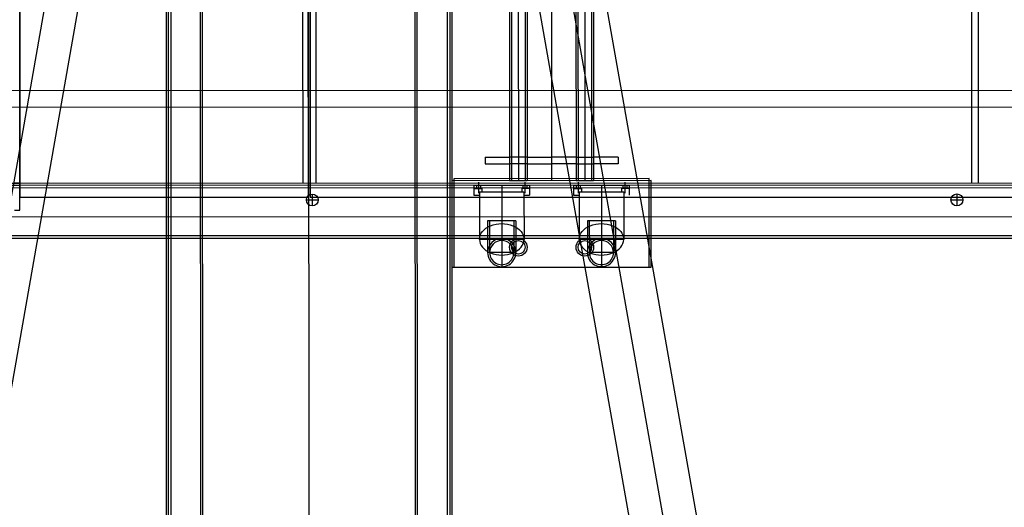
# Model space of a CAD drawing. Header units: metres. Extents: x -270273 to 328371, y -146885 to 591473.
# Tile 88 of 256: x -22002 to -20520, y 7583 to 8316. Entities that reach past the tile are written whole.
import ezdxf

# ---------------------------------------------------------------- set-up
doc = ezdxf.new("R2010")
doc.units = ezdxf.units.M
doc.layers.get('0').update_dxf_attribs({"color": 151})
for name, color, linetype in [('B-XX-GR-KRUIDEN-G', 98, 'Continuous'), ('B-XX-VH-KANTVERHARDING-G', 253, 'Continuous'), ('Iv-Revisions', 253, 'Continuous')]:
    doc.layers.add(name, color=color, linetype=linetype)

# ---------------------------------------------------------------- blocks, each defined once
blk = doc.blocks.new('220236-200 ZCS BA')
for p, q in [((-5131, 491.2), (-5131, 1902.1)), ((-5131, 1460.4, 0), (-5131, 510.4, 0)), ((-4697, 510.4, 0), (-4697, 1460.4, 0)), ((-4694, 1460.4, 0), (-4694, 510.4, 0)), ((-4705.5, 1446.2, 0), (-4705.5, 531.2, 0)), ((-4685.5, 1446.2, 0), (-4685.5, 531.2, 0)), ((-3699, 1446.2, 0), (-3699, 531.2, 0)), ((-3689, 1446.2, 0), (-3689, 531.2, 0)), ((-4394.2, 1435.4, 0), (-4394.2, 535.4, 0)), ((-4391.2, 1435.4, 0), (-4391.2, 535.4, 0)), ((-4381, 1435.4, 0), (-4381, 535.4, 0)), ((-4370.8, 1435.4, 0), (-4370.8, 535.4, 0)), ((-4367.8, 1435.4, 0), (-4367.8, 535.4, 0)), ((-4331, 1435.4, 0), (-4331, 535.4, 0)), ((-4294.2, 1435.4, 0), (-4294.2, 535.4, 0)), ((-4291.2, 1435.4, 0), (-4291.2, 535.4, 0)), ((-4281, 1435.4, 0), (-4281, 535.4, 0)), ((-4270.8, 1435.4, 0), (-4270.8, 535.4, 0)), ((-4267.8, 1435.4, 0), (-4267.8, 535.4, 0)), ((-5591, 671.2), (-2706, 671.2)), ((-5591, 646.2), (-2706, 646.2)), ((-4431, 570.4, 0), (-4394.2, 570.4, 0)), ((-4431, 570.4, 0), (-4431, 560.4, 0)), ((-4367.8, 570.4, 0), (-4394.2, 570.4, 0)), ((-4367.8, 570.4, 0), (-4331, 570.4, 0)), ((-4294.2, 570.4, 0), (-4331, 570.4, 0)), ((-4294.2, 570.4, 0), (-4267.8, 570.4, 0)), ((-4231, 570.4, 0), (-4267.8, 570.4, 0)), ((-4231, 570.4, 0), (-4231, 560.4, 0)), ((-4431, 560.4, 0), (-4394.2, 560.4, 0)), ((-4367.8, 560.4, 0), (-4394.2, 560.4, 0)), ((-4367.8, 560.4, 0), (-4331, 560.4, 0)), ((-4294.2, 560.4, 0), (-4331, 560.4, 0)), ((-4294.2, 560.4, 0), (-4267.8, 560.4, 0)), ((-4231, 560.4, 0), (-4267.8, 560.4, 0)), ((-4181, 535.2), (-4481, 535.2)), ((-4481, 535.2), (-4481, 448.2)), ((-4184, 538.2), (-4478, 538.2)), ((-4478, 538.2), (-4478, 448.2)), ((-4394.2, 535.4, 0), (-4367.8, 535.4, 0)), ((-4294.2, 535.4, 0), (-4267.8, 535.4, 0)), ((-4184, 448.2), (-4184, 538.2)), ((-4181, 448.2), (-4181, 535.2)), ((-5131, 531.2), (-5581, 531.2)), ((-5131, 528.2), (-5581, 528.2)), ((-574, 524.2), (-5581, 524.2)), ((-5139, 532.2), (-5131, 532.2)), ((-701, 531.2), (-5131, 531.2)), ((-701, 528.2), (-5131, 528.2)), ((-4448, 528.2), (-4364, 528.2)), ((-4448, 528.2), (-4448, 513.2)), ((-4448, 523.2), (-4436, 523.2)), ((-4444, 528.2), (-4444, 523.2)), ((-4441, 532.8), (-4441, 516.6)), ((-4438, 528.2), (-4438, 523.2)), ((-4436, 523.2), (-4436, 518.2)), ((-4406, 528.2), (-4406, 423.2)), ((-4364, 523.2), (-4376, 523.2)), ((-4376, 523.2), (-4376, 518.2)), ((-4374, 528.2), (-4374, 523.2)), ((-4371, 532.8), (-4371, 516.6)), ((-4368, 528.2), (-4368, 523.2)), ((-4364, 528.2), (-4364, 513.2)), ((-4298, 528.2), (-4214, 528.2)), ((-4298, 528.2), (-4298, 513.2)), ((-4298, 523.2), (-4286, 523.2)), ((-4294, 528.2), (-4294, 523.2)), ((-4291, 532.8), (-4291, 516.6)), ((-4288, 528.2), (-4288, 523.2)), ((-4286, 523.2), (-4286, 518.2)), ((-4256, 528.2), (-4256, 423.2)), ((-4226, 523.2), (-4226, 518.2)), ((-4214, 523.2), (-4226, 523.2)), ((-4224, 528.2), (-4224, 523.2)), ((-4221, 532.8), (-4221, 516.6)), ((-4218, 528.2), (-4218, 523.2)), ((-4214, 528.2), (-4214, 513.2)), ((-5131, 510.4, 0), (-4697, 510.4, 0)), ((-4700, 506.2), (-4682, 506.2)), ((-4694, 510.4, 0), (-2694, 510.4, 0)), ((-4691, 515.2), (-4691, 497.2)), ((-4448, 513.2), (-4439.5, 513.2)), ((-4439.5, 518.2), (-4372.5, 518.2)), ((-4439.5, 518.2), (-4439.5, 446.9)), ((-4372.5, 518.2), (-4372.5, 446.9)), ((-4372.5, 513.2), (-4364, 513.2)), ((-4298, 513.2), (-4289.5, 513.2)), ((-4289.5, 518.2), (-4222.5, 518.2)), ((-4289.5, 518.2), (-4289.5, 446.9)), ((-4222.5, 518.2), (-4222.5, 446.9)), ((-3730, 506.2), (-3712, 506.2)), ((-3721, 515.2), (-3721, 497.2)), ((-5139, 491.2), (-5131, 491.2)), ((-5706, 481.2), (-2706, 481.2)), ((-4384.8, 474.6), (-4427.2, 474.6)), ((-4427.2, 474.6), (-4427.2, 427)), ((-4424.2, 474.6), (-4424.2, 427)), ((-4406, 474.6), (-4406, 405.8)), ((-4387.8, 474.6), (-4387.8, 427)), ((-4384.8, 474.6), (-4384.8, 427)), ((-4277.2, 474.6), (-4277.2, 427)), ((-4234.8, 474.6), (-4277.2, 474.6)), ((-4274.2, 474.6), (-4274.2, 427)), ((-4256, 474.6), (-4256, 405.8)), ((-4237.8, 474.6), (-4237.8, 427)), ((-4234.8, 474.6), (-4234.8, 427)), ((-502, 452.2), (-5581, 452.2)), ((-498, 448.2), (-5581, 448.2)), ((-4481, 448.2), (-4481, 405.2)), ((-4478, 448.2), (-4478, 405.2)), ((-4372.5, 446.9), (-4439.5, 446.9)), ((-4222.5, 446.9), (-4289.5, 446.9)), ((-4184, 405.2), (-4184, 448.2)), ((-4181, 405.2), (-4181, 448.2)), ((-4384.8, 427), (-4427.2, 427)), ((-4234.8, 427), (-4277.2, 427)), ((-4481, 405.2), (-4181, 405.2))]:
    blk.add_line(p, q)
for centre, radius in [((-4691, 506.2), 9), ((-3721, 506.2), 9), ((-4381, 435), 13.2), ((-4381, 435), 10.2), ((-4281, 435), 13.2), ((-4281, 435), 10.2)]:
    blk.add_circle(centre, radius)
for centre, radius, start, end in [((-4406, 427), 21.2, 0, 180), ((-4406, 427), 18.2, 0, 180), ((-4256, 427), 21.2, 0, 180), ((-4256, 427), 18.2, 0, 180), ((-4406, 427), 21.2, 180, 0), ((-4406, 427), 18.2, 180, 0), ((-4256, 427), 21.2, 180, 0), ((-4256, 427), 18.2, 180, 0)]:
    blk.add_arc(centre, radius, start, end)
at = {"extrusion": (0, 0, -1)}
for centre in [(-4406, 446.9), (-4256, 446.9)]:
    blk.add_ellipse(centre, major_axis=(-33.5, 0), ratio=0.707107, start_param=0, end_param=3.141593, dxfattribs=at)
for centre in [(-4406, 446.9), (-4256, 446.9)]:
    blk.add_ellipse(centre, major_axis=(-33.5, 0), ratio=0.707107, start_param=0, end_param=3.141593)

msp = doc.modelspace()

# ---------------------------------------------------------------- hatches: boundary and pattern name
at = {"layer": 'B-XX-GR-KRUIDEN-G'}
h = msp.add_hatch(dxfattribs=at)
h.set_pattern_fill('SWAMP', color=256, scale=200, angle=-97.4574917, style=0)
h.set_pattern_definition([(0.0124, (-169787, -20064), (2539.05, 4399.95), [635, -4445]), (90.0124, (-169469.6, -20063.8), (-2540.95, 4398.85), [317.5, -8481.32]), (90.0124, (-169390.2, -20063.7), (-2540.95, 4398.85), [254, -8544.82]), (90.0124, (-169549, -20063.8), (-2540.95, 4398.85), [254, -8544.82]), (60.0124, (-169311, -20063.7), (-2540.94, 4398.855), [203.2, -4876.8]), (120.0124, (-169628.3, -20064), (-5079.99, -1.09), [203.2, -4876.8])])
edge = h.paths.add_edge_path()
edge.add_line((36170.9472, 25155.5698), (38807.233, 18258.8926))
edge.add_line((38807.233, 18258.8926), (38810.3624, 3780.8225))
edge.add_line((38810.3624, 3780.8225), (36139.8786, 3788.9985))
edge.add_line((36139.8786, 3788.9985), (36139.3863, 6066.7589))
edge.add_arc((26136.1817, 6260.7563), 10005.0855, -1.1110278, 90.28114678)
edge.add_line((26087.0876, 16265.7214), (-20270.5154, 16315.9269))
edge.add_arc((-20265.5372, 20912.5736), 4596.6494, -137.9370367, -90.0620515, ccw=False)
edge.add_arc((-19672.5507, 21447.6821), 5395.3822, 181.6170689, 222.0629633, ccw=False)
edge.add_line((-25065.7842, 21295.4275), (-24911.4892, 59256.4976))
edge.add_line((-24911.4892, 59256.4976), (-40389.596, 59238.29))
edge.add_line((-40389.596, 59238.29), (-40389.5679, 59108.2956))
edge.add_line((-40389.5679, 59108.2956), (-53833.1309, 59217.9284))
edge.add_line((-53833.1309, 59217.9284), (-53832.4793, 56202.9452))
edge.add_arc((-53104.9668, 35015.0124), 21200.4192, 91.96654498, 195.54166744)
edge.add_line((-73530.2108, 29334.5913), (-85297.5491, 29359.6605))
edge.add_arc((-105694.9499, 35027.191), 21170.1409, -15.52824644, -5.12163447)
edge.add_line((-84609.3324, 33137.3243), (-84426.1974, 33181.7473))
edge.add_line((-84426.1974, 33181.7473), (-84404.1656, 36660.553))
edge.add_line((-84404.1656, 36660.553), (-84592.4424, 36718.0603))
edge.add_arc((-105694.9499, 35027.191), 21170.1409, 4.58112078, 40.16416305)
edge.add_line((-89516.7368, 48681.5049), (-88685.4405, 49629.8222))
edge.add_line((-88685.4405, 49629.8222), (-91129.8677, 52030.1329))
edge.add_line((-91129.8677, 52030.1329), (-91980.7846, 51154.6997))
edge.add_arc((-105694.9499, 35027.191), 21170.1409, 49.62353804, 84.87836553)
edge.add_line((-103805.0832, 56112.8086), (-103849.5062, 56295.9436))
edge.add_line((-103849.5062, 56295.9436), (-107328.3119, 56317.9754))
edge.add_line((-107328.3119, 56317.9754), (-107385.8192, 56129.6986))
edge.add_arc((-105694.9499, 35027.191), 21170.1409, 94.58112078, 174.69316232)
edge.add_line((-126774.3486, 36985.205), (-126963.3386, 36930.087))
edge.add_line((-126963.3386, 36930.087), (-126970.8713, 35740.6849))
edge.add_line((-126970.8713, 35740.6849), (-131112.6749, 35739.7897))
edge.add_arc((-151816.1218, 40044.3672), 21146.2078, -11.74536935, -5.34483933)
edge.add_line((-130761.8556, 38074.6021), (-130187.6684, 38211.1817))
edge.add_line((-130187.6684, 38211.1817), (-130188.4691, 41915.9259))
edge.add_line((-130188.4691, 41915.9259), (-130763.9199, 42036.074))
edge.add_arc((-151816.1218, 40044.3672), 21146.2078, 5.40455287, 40.29433512)
edge.add_line((-135687.2267, 53719.9237), (-133699.597, 55737.1494))
edge.add_line((-133699.597, 55737.1494), (-136154.7736, 58237.6582))
edge.add_line((-136154.7736, 58237.6582), (-138168.0435, 56196.5206))
edge.add_arc((-151816.1218, 40044.3672), 21146.2078, 49.80320678, 84.65516068)
edge.add_line((-149846.3567, 61098.6335), (-149982.9363, 61672.8207))
edge.add_line((-149982.9363, 61672.8207), (-153687.6805, 61672.0199))
edge.add_line((-153687.6805, 61672.0199), (-153807.8287, 61096.5692))
edge.add_arc((-151816.1218, 40044.3672), 21146.2078, 95.40455287, 174.61534846)
edge.add_line((-172869.0143, 42028.7616), (-173444.5807, 41908.3806))
edge.add_line((-173444.5807, 41908.3806), (-173443.9373, 38203.6693))
edge.add_line((-173443.9373, 38203.6693), (-172869.7027, 38067.2891))
edge.add_arc((-151816.1218, 40044.3672), 21146.2078, 185.36474065, 210.81018619)
edge.add_line((-169977.941, 29213.3734), (-173156.5236, 26938.5709))
edge.add_line((-173156.5236, 26938.5709), (-173318.7736, 27158.867))
edge.add_line((-173318.7736, 27158.867), (-183515.6316, 27203.9778))
edge.add_line((-183515.6316, 27203.9778), (-178966.2174, 61586.057))
edge.add_line((-178966.2174, 61586.057), (-138029.0908, 62293.7894))
edge.add_line((-138029.0908, 62293.7894), (-125211.8682, 62315.4174))
edge.add_line((-125211.8682, 62315.4174), (-121440.4628, 62134.3933))
edge.add_line((-121440.4628, 62134.3933), (-88409.978, 62583.5296))
edge.add_line((-88409.978, 62583.5296), (-55380.4993, 63106.6553))
edge.add_line((-55380.4993, 63106.6553), (-30572.423, 61968.1704))
edge.add_line((-30572.423, 61968.1704), (7219.6754, 59357.025))
edge.add_line((7219.6754, 59357.025), (36199.6742, 57355.6308))
edge.add_line((36199.6742, 57355.6308), (36170.9472, 25155.5698))
h.paths.add_polyline_path([(-84127.6167, 58622.8341), (-82224.8295, 60436.2087), (-80386.3966, 58628.3095), (-80382.3411, 56824.5214), (-82305.7412, 56831.2172)], flags=16)

# ---------------------------------------------------------------- linework, layer by layer
at = {"layer": 'B-XX-VH-KANTVERHARDING-G'}
msp.add_lwpolyline([(21437.0163, 11820.0348), (-20311.0375, 11811.0112, 0.414213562), (-25729.8659, 6389.8398), (-25726.7967, -7810.1599, 0.414213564), (-20305.6252, -13228.9882), (21022.4286, -13220.0551, 0.414213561), (31440.1761, -2797.8031), (31439.1775, 1822.1965)], format="xyb", dxfattribs=at)
at = {"layer": 'Iv-Revisions'}
for p, q in [((-21565.8651, 6019.9882), (-21566.5702, 9281.9881)), ((-21781.5663, 9263.9417), (-21780.8651, 6019.9418)), ((-21778.5663, 9263.9423), (-21777.8651, 6019.9424)), ((-21774.5663, 9263.9432), (-21773.8651, 6019.9433)), ((-21728.8651, 6019.953), (-21729.5674, 9268.9529)), ((-21725.8651, 6019.9536), (-21726.5663, 9263.9536)), ((-21405.8651, 6020.0228), (-21406.5663, 9264.0227)), ((-21402.8651, 6020.0235), (-21403.5674, 9269.0234)), ((-21358.5663, 9264.0331), (-21357.8651, 6020.0332)), ((-21354.5663, 9264.034), (-21353.8651, 6020.034)), ((-21351.5663, 9264.0346), (-21350.8651, 6020.0347)), ((-22116.1785, 7469.8693), (-21807.9846, 9219.936)), ((-22066.1776, 7465.5057), (-21757.2133, 9219.9469)), ((-21565.8651, 6019.9882), (-21566.5568, 9219.9881)), ((-21066.1776, 7465.7218), (-21375.9004, 9220.0294)), ((-21016.1786, 7470.1071), (-21325.129, 9220.0403)), ((-20966.1795, 7474.4923), (-21274.3577, 9220.0513))]:
    msp.add_line(p, q, dxfattribs=at)

# ---------------------------------------------------------------- block references
at = {"layer": 'Iv-Revisions', "rotation": 0.0123842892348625}
msp.add_blockref('220236-200 ZCS BA', (-16870.1713, 7539.7777), dxfattribs=at)

doc.saveas('drawing.dxf')
